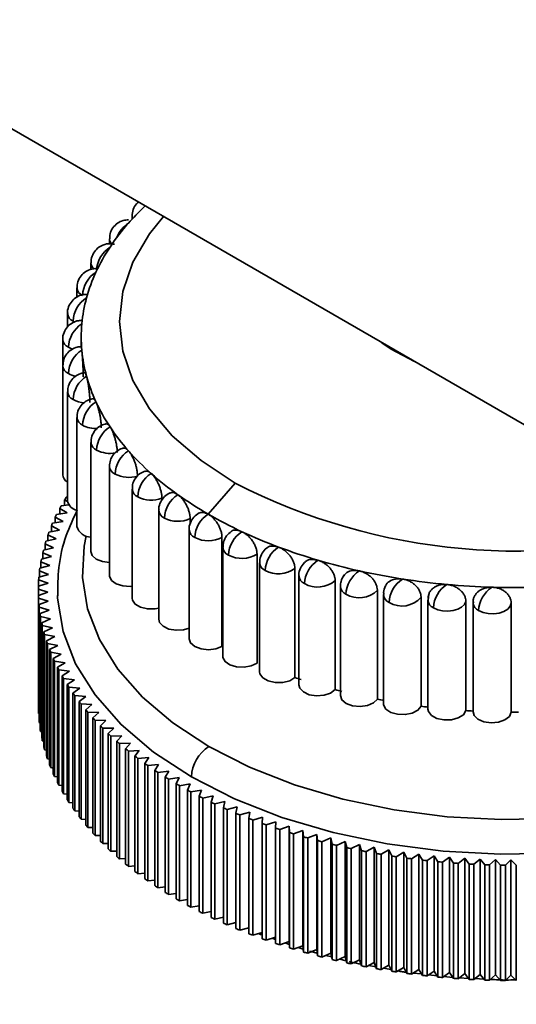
# Model space of a CAD drawing. Header units: millimetres. Extents: x 0 to 864, y 0 to 559.
# Tile 2 of 83: x 94.49 to 97.74, y 41.99 to 48.44. Entities that reach past the tile are written whole.
import ezdxf

# ---------------------------------------------------------------- set-up
doc = ezdxf.new("R2010")
doc.units = ezdxf.units.MM

msp = doc.modelspace()

# ---------------------------------------------------------------- linework, layer by layer
at = {"color": 7, "linetype": 'Continuous', "lineweight": 35}
for p, q in [((76.7972, 57.908), (115.547, 35.5382)), ((95.3013, 47.2111), (95.3094, 47.2212)), ((95.2245, 47.1534), (95.2245, 47.1331)), ((95.0757, 47.0046), (95.0757, 46.9717)), ((94.9546, 46.8476), (94.9546, 46.8029)), ((94.8626, 46.6842), (94.8626, 46.6226)), ((94.8007, 46.5161), (94.8007, 46.4276)), ((94.7696, 46.3452), (94.7696, 46.1734)), ((94.8907, 46.3614), (94.8907, 46.2981)), ((94.7696, 46.1734), (94.7696, 45.4589)), ((94.8007, 46.0025), (94.8007, 45.288)), ((94.8626, 45.8344), (94.8626, 45.12)), ((94.9546, 45.671), (94.9546, 44.9565)), ((95.0757, 45.514), (95.0757, 44.7996)), ((95.2245, 45.3652), (95.2245, 44.6508)), ((95.9004, 45.4047), (95.7237, 45.2006)), ((94.8011, 45.2827), (94.7821, 45.2951)), ((94.7821, 45.2584), (94.7821, 45.2951)), ((94.7926, 45.3122), (94.8007, 45.313)), ((95.4199, 45.3056), (95.4199, 45.2917)), ((94.7993, 45.2082), (94.7499, 45.2384)), ((94.7499, 45.2014), (94.7499, 45.2384)), ((94.7593, 45.2557), (94.8095, 45.2616)), ((95.3995, 45.2262), (95.3995, 44.5117)), ((94.772, 45.1519), (94.7209, 45.1811)), ((94.7209, 45.1438), (94.7209, 45.1811)), ((94.7293, 45.1986), (94.7993, 45.2082)), ((95.6053, 45.1711), (95.6053, 45.134)), ((94.6793, 45.0829), (94.748, 45.0951)), ((94.748, 45.0951), (94.6952, 45.1233)), ((94.6952, 45.0857), (94.6952, 45.1233)), ((94.7026, 45.141), (94.772, 45.1519)), ((95.5986, 45.0985), (95.5986, 44.384)), ((94.6592, 45.0243), (94.7272, 45.0379)), ((94.7272, 45.0379), (94.6728, 45.0651)), ((94.6728, 45.0271), (94.6728, 45.0651)), ((95.814, 45.0486), (95.814, 44.3341)), ((94.6425, 44.9655), (94.7097, 44.9803)), ((94.7097, 44.9803), (94.6538, 45.0065)), ((94.6538, 44.968), (94.6538, 45.0065)), ((95.8198, 44.9835), (95.8198, 44.2691)), ((94.6292, 44.9063), (94.6955, 44.9225)), ((94.6955, 44.9225), (94.6381, 44.9475)), ((94.6381, 44.9085), (94.6381, 44.9475)), ((96.0437, 44.9393), (96.0437, 44.2249)), ((94.6193, 44.8469), (94.6846, 44.8643)), ((94.6846, 44.8643), (94.6259, 44.8883)), ((94.6259, 44.8487), (94.6259, 44.8883)), ((96.0607, 44.8825), (96.0607, 44.1681)), ((96.292, 44.8445), (96.292, 44.1301)), ((94.6128, 44.7874), (94.6771, 44.806)), ((94.6771, 44.806), (94.617, 44.8288)), ((94.617, 44.7886), (94.617, 44.8288)), ((96.3184, 44.7966), (96.3184, 44.0821)), ((94.6721, 44.6892), (94.6095, 44.7096)), ((94.6095, 43.9543), (94.6095, 44.7096)), ((94.6098, 44.7278), (94.6729, 44.7476)), ((94.6729, 44.7476), (94.6115, 44.7693)), ((94.6115, 44.7283), (94.6115, 44.7693)), ((96.5561, 44.7652), (96.5561, 44.0508)), ((96.5904, 44.7267), (96.5904, 44.0122)), ((94.6101, 44.6681), (94.6721, 44.6892)), ((94.6101, 43.9128), (94.6101, 44.6681)), ((94.6746, 44.6307), (94.6109, 44.65)), ((94.6109, 43.8947), (94.6109, 44.65)), ((96.8331, 44.7023), (96.8331, 43.9879)), ((96.8734, 44.6736), (96.8734, 43.9591)), ((97.1199, 44.6565), (97.1199, 43.942)), ((97.1707, 44.6764), (97.1659, 44.6376)), ((94.6138, 44.6085), (94.6746, 44.6307)), ((94.6138, 43.8532), (94.6138, 44.6085)), ((94.6805, 44.5723), (94.6157, 44.5904)), ((94.6157, 43.8351), (94.6157, 44.5904)), ((97.1646, 44.6379), (97.1646, 43.9234)), ((97.4135, 44.6282), (97.4135, 43.9137)), ((97.4606, 44.6199), (97.461, 44.6253)), ((97.4606, 44.6199), (97.4606, 43.9055)), ((97.4619, 44.6374), (97.4628, 44.6198)), ((97.7106, 44.6177), (97.7106, 43.9033)), ((94.621, 44.549), (94.6805, 44.5723)), ((94.621, 43.7937), (94.621, 44.549)), ((94.6897, 44.5141), (94.6239, 44.5309)), ((94.6239, 43.7756), (94.6239, 44.5309)), ((94.6316, 44.4896), (94.6897, 44.5141)), ((94.6316, 43.7343), (94.6316, 44.4896)), ((94.7022, 44.4561), (94.6355, 44.4716)), ((94.6355, 43.7163), (94.6355, 44.4716)), ((94.6455, 44.4305), (94.7022, 44.4561)), ((94.6455, 43.6752), (94.6455, 44.4305)), ((94.718, 44.3984), (94.6505, 44.4126)), ((94.6505, 43.6573), (94.6505, 44.4126)), ((94.6629, 44.3717), (94.718, 44.3984)), ((94.6629, 43.6164), (94.6629, 44.3717)), ((94.7372, 44.341), (94.6688, 44.3539)), ((94.6688, 43.5986), (94.6688, 44.3539)), ((94.6836, 44.3133), (94.7372, 44.341)), ((94.6836, 43.558), (94.6836, 44.3133)), ((94.7596, 44.284), (94.6905, 44.2956)), ((94.6905, 43.5403), (94.6905, 44.2956)), ((94.7076, 44.2552), (94.7596, 44.284)), ((94.7076, 43.4999), (94.7076, 44.2552)), ((94.7853, 44.2274), (94.7156, 44.2377)), ((94.7156, 43.4824), (94.7156, 44.2377)), ((94.735, 44.1977), (94.7853, 44.2274)), ((94.735, 43.4424), (94.735, 44.1977)), ((94.8142, 44.1714), (94.7439, 44.1803)), ((94.7439, 43.425), (94.7439, 44.1803)), ((94.7656, 44.1407), (94.8142, 44.1714)), ((94.7656, 43.3854), (94.7656, 44.1407)), ((94.8462, 44.1159), (94.7755, 44.1235)), ((94.7755, 43.3682), (94.7755, 44.1235)), ((94.7995, 44.0844), (94.8462, 44.1159)), ((94.7995, 43.3291), (94.7995, 44.0844)), ((94.8815, 44.0611), (94.8104, 44.0674)), ((94.8104, 43.3121), (94.8104, 44.0674)), ((94.8365, 44.0287), (94.8815, 44.0611)), ((94.8365, 43.2734), (94.8365, 44.0287)), ((94.9199, 44.007), (94.8484, 44.0119)), ((94.8484, 43.2566), (94.8484, 44.0119)), ((94.8768, 43.9738), (94.9199, 44.007)), ((94.6101, 43.9541), (94.6095, 43.9543)), ((94.8768, 43.2185), (94.8768, 43.9738)), ((94.9613, 43.9537), (94.8896, 43.9572)), ((94.8896, 43.2019), (94.8896, 43.9572)), ((94.9202, 43.9196), (94.9613, 43.9537)), ((94.6138, 43.8938), (94.6109, 43.8947)), ((94.9202, 43.1643), (94.9202, 43.9196)), ((95.0058, 43.9011), (94.9339, 43.9033)), ((94.9339, 43.148), (94.9339, 43.9033)), ((94.9666, 43.8663), (95.0058, 43.9011)), ((94.621, 43.8336), (94.6157, 43.8351)), ((94.9666, 43.111), (94.9666, 43.8663)), ((95.0532, 43.8495), (94.9813, 43.8503)), ((94.9813, 43.095), (94.9813, 43.8503)), ((95.0161, 43.8139), (95.0532, 43.8495)), ((95.0161, 43.0586), (95.0161, 43.8139)), ((94.6316, 43.7736), (94.6239, 43.7756)), ((95.1036, 43.7988), (95.0317, 43.7982)), ((95.0317, 43.0429), (95.0317, 43.7982)), ((95.0685, 43.7625), (95.1036, 43.7988)), ((95.0685, 43.0072), (95.0685, 43.7625)), ((95.1569, 43.7491), (95.0851, 43.7471)), ((95.0851, 42.9918), (95.0851, 43.7471)), ((95.1239, 43.7122), (95.1569, 43.7491)), ((94.6455, 43.714), (94.6355, 43.7163)), ((95.1239, 42.9569), (95.1239, 43.7122)), ((95.213, 43.7004), (95.1413, 43.6971)), ((95.1413, 42.9418), (95.1413, 43.6971)), ((95.1821, 43.6629), (95.213, 43.7004)), ((94.6629, 43.6547), (94.6505, 43.6573)), ((95.1821, 42.9076), (95.1821, 43.6629)), ((95.2718, 43.6528), (95.2004, 43.6481)), ((95.2004, 42.8928), (95.2004, 43.6481)), ((95.2431, 43.6147), (95.2718, 43.6528)), ((95.2431, 42.8594), (95.2431, 43.6147)), ((94.6836, 43.5958), (94.6688, 43.5986)), ((95.3334, 43.6064), (95.2622, 43.6003)), ((95.2622, 42.845), (95.2622, 43.6003)), ((95.3069, 43.5678), (95.3334, 43.6064)), ((95.3069, 42.8125), (95.3069, 43.5678)), ((95.3975, 43.5612), (95.3268, 43.5538)), ((95.3268, 42.7985), (95.3268, 43.5538)), ((95.3733, 43.5221), (95.3975, 43.5612)), ((94.7076, 43.5374), (94.6905, 43.5403)), ((94.735, 43.4795), (94.7156, 43.4824)), ((95.3733, 42.7668), (95.3733, 43.5221)), ((95.4643, 43.5172), (95.3939, 43.5084)), ((95.3939, 42.7531), (95.3939, 43.5084)), ((95.4422, 43.4776), (95.4643, 43.5172)), ((94.7656, 43.4223), (94.7439, 43.425)), ((95.4422, 42.7223), (95.4422, 43.4776)), ((95.5335, 43.4745), (95.4637, 43.4644)), ((95.4637, 42.7091), (95.4637, 43.4644)), ((95.5137, 43.4346), (95.5335, 43.4745)), ((95.5137, 42.6793), (95.5137, 43.4346)), ((95.6051, 43.4331), (95.5359, 43.4217)), ((95.5359, 42.6664), (95.5359, 43.4217)), ((95.5876, 43.3929), (95.6051, 43.4331)), ((94.7995, 43.3657), (94.7755, 43.3682)), ((95.5876, 42.6376), (95.5876, 43.3929)), ((95.679, 43.3932), (95.6105, 43.3805)), ((95.6105, 42.6252), (95.6105, 43.3805)), ((95.6639, 43.3526), (95.679, 43.3932)), ((95.6639, 42.5973), (95.6639, 43.3526)), ((95.7552, 43.3547), (95.6875, 43.3407)), ((95.7424, 43.3138), (95.7552, 43.3547)), ((94.8365, 43.3098), (94.8104, 43.3121)), ((95.6875, 42.5854), (95.6875, 43.3407)), ((95.7424, 42.5585), (95.7424, 43.3138)), ((95.8335, 43.3176), (95.7667, 43.3023)), ((95.7667, 42.547), (95.7667, 43.3023)), ((95.8231, 43.2766), (95.8335, 43.3176)), ((94.8768, 43.2547), (94.8484, 43.2566)), ((95.8231, 42.5213), (95.8231, 43.2766)), ((95.914, 43.2821), (95.848, 43.2655)), ((95.848, 42.5102), (95.848, 43.2655)), ((95.9059, 43.2409), (95.914, 43.2821)), ((95.9059, 42.4856), (95.9059, 43.2409)), ((95.9964, 43.2481), (95.9314, 43.2303)), ((95.9314, 42.475), (95.9314, 43.2303)), ((95.9906, 43.2068), (95.9964, 43.2481)), ((94.9202, 43.2004), (94.8896, 43.2019)), ((95.9906, 42.4515), (95.9906, 43.2068)), ((96.0807, 43.2158), (96.0168, 43.1967)), ((96.0168, 42.4414), (96.0168, 43.1967)), ((96.0773, 43.1743), (96.0807, 43.2158)), ((96.0773, 42.419), (96.0773, 43.1743)), ((96.1668, 43.185), (96.1041, 43.1647)), ((96.1041, 42.4094), (96.1041, 43.1647)), ((96.1658, 43.1435), (96.1668, 43.185)), ((94.9666, 43.147), (94.9339, 43.148)), ((95.0161, 43.0946), (94.9813, 43.095)), ((96.1658, 42.3882), (96.1658, 43.1435)), ((96.2547, 43.1559), (96.1931, 43.1345)), ((96.1931, 42.3792), (96.1931, 43.1345)), ((96.2561, 43.1144), (96.2547, 43.1559)), ((96.2547, 42.4006), (96.2547, 43.1559)), ((96.2561, 42.3591), (96.2561, 43.1144)), ((96.3441, 43.1285), (96.2838, 43.1059)), ((96.2838, 42.3506), (96.2838, 43.1059)), ((96.3479, 43.0871), (96.3441, 43.1285)), ((96.3441, 42.3732), (96.3441, 43.1285)), ((96.4351, 43.1028), (96.3761, 43.0791)), ((96.4413, 43.0615), (96.4351, 43.1028)), ((96.4351, 42.3475), (96.4351, 43.1028)), ((95.0685, 43.0432), (95.0317, 43.0429)), ((96.3479, 42.3318), (96.3479, 43.0871)), ((96.3761, 42.3238), (96.3761, 43.0791)), ((96.4413, 42.3062), (96.4413, 43.0615)), ((96.5275, 43.0789), (96.4699, 43.0541)), ((96.4699, 42.2988), (96.4699, 43.0541)), ((96.536, 43.0377), (96.5275, 43.0789)), ((96.5275, 42.3236), (96.5275, 43.0789)), ((96.536, 42.2824), (96.536, 43.0377)), ((96.6212, 43.0568), (96.5651, 43.0308)), ((96.5651, 42.2755), (96.5651, 43.0308)), ((96.6321, 43.0157), (96.6212, 43.0568)), ((96.6212, 42.3015), (96.6212, 43.0568)), ((96.7162, 43.0364), (96.6616, 43.0094)), ((96.7294, 42.9956), (96.7162, 43.0364)), ((96.7162, 42.2811), (96.7162, 43.0364)), ((95.1239, 42.9929), (95.0851, 42.9918)), ((96.6321, 42.2604), (96.6321, 43.0157)), ((96.6616, 42.2541), (96.6616, 43.0094)), ((96.7294, 42.2403), (96.7294, 42.9956)), ((96.8122, 43.0179), (96.7592, 42.9899)), ((96.7592, 42.2346), (96.7592, 42.9899)), ((96.8278, 42.9774), (96.8122, 43.0179)), ((96.8122, 42.2626), (96.8122, 43.0179)), ((96.8278, 42.2221), (96.8278, 42.9774)), ((96.9093, 43.0012), (96.8579, 42.9722)), ((96.8579, 42.2169), (96.8579, 42.9722)), ((96.9271, 42.961), (96.9093, 43.0012)), ((96.9093, 42.2459), (96.9093, 43.0012)), ((97.0073, 42.9864), (96.9575, 42.9564)), ((97.0274, 42.9465), (97.0073, 42.9864)), ((97.0073, 42.2311), (97.0073, 42.9864)), ((97.106, 42.9735), (97.058, 42.9425)), ((97.1284, 42.934), (97.106, 42.9735)), ((97.106, 42.2182), (97.106, 42.9735)), ((95.1821, 42.9437), (95.1413, 42.9418)), ((96.9271, 42.2057), (96.9271, 42.961)), ((96.9575, 42.2011), (96.9575, 42.9564)), ((97.0274, 42.1912), (97.0274, 42.9465)), ((97.058, 42.1872), (97.058, 42.9425)), ((97.1284, 42.1787), (97.1284, 42.934)), ((97.2055, 42.9624), (97.1593, 42.9306)), ((97.1593, 42.1753), (97.1593, 42.9306)), ((97.2301, 42.9234), (97.2055, 42.9624)), ((97.2055, 42.2071), (97.2055, 42.9624)), ((97.2301, 42.1681), (97.2301, 42.9234)), ((97.3055, 42.9533), (97.2611, 42.9206)), ((97.2611, 42.1653), (97.2611, 42.9206)), ((97.3324, 42.9147), (97.3055, 42.9533)), ((97.3055, 42.198), (97.3055, 42.9533)), ((97.3324, 42.1594), (97.3324, 42.9147)), ((97.406, 42.946), (97.3635, 42.9125)), ((97.3635, 42.1572), (97.3635, 42.9125)), ((97.4351, 42.908), (97.406, 42.946)), ((97.406, 42.1907), (97.406, 42.946)), ((97.4351, 42.1527), (97.4351, 42.908)), ((97.5068, 42.9407), (97.4663, 42.9064)), ((97.4663, 42.1511), (97.4663, 42.9064)), ((97.5381, 42.9033), (97.5068, 42.9407)), ((97.5068, 42.1854), (97.5068, 42.9407)), ((97.5381, 42.148), (97.5381, 42.9033)), ((97.6079, 42.9373), (97.5694, 42.9023)), ((97.5694, 42.147), (97.5694, 42.9023)), ((97.6413, 42.9006), (97.6079, 42.9373)), ((97.6079, 42.182), (97.6079, 42.9373)), ((97.6413, 42.1453), (97.6413, 42.9006)), ((97.7092, 42.9359), (97.6727, 42.9001)), ((97.6727, 42.1448), (97.6727, 42.9001)), ((97.7446, 42.8998), (97.7092, 42.9359)), ((97.7092, 42.1806), (97.7092, 42.9359)), ((97.7446, 42.1445), (97.7446, 42.8998)), ((95.2431, 42.8956), (95.2004, 42.8928)), ((95.3069, 42.8488), (95.2622, 42.845)), ((95.3733, 42.8033), (95.3268, 42.7985)), ((95.4422, 42.7591), (95.3939, 42.7531)), ((95.5137, 42.7163), (95.4637, 42.7091)), ((95.5876, 42.675), (95.5359, 42.6664)), ((95.6639, 42.6351), (95.6105, 42.6252)), ((95.7424, 42.5967), (95.6875, 42.5854)), ((95.8231, 42.5599), (95.7667, 42.547)), ((95.9059, 42.5248), (95.848, 42.5102)), ((95.9906, 42.4913), (95.9314, 42.475)), ((96.0773, 42.4595), (96.0168, 42.4414)), ((96.1658, 42.4294), (96.1041, 42.4094)), ((96.1419, 42.4217), (96.1658, 42.4133)), ((96.2547, 42.4006), (96.1931, 42.3792)), ((96.2281, 42.3914), (96.2553, 42.3818)), ((96.2561, 42.3591), (96.2547, 42.4006)), ((96.3441, 42.3732), (96.2838, 42.3506)), ((96.3129, 42.3615), (96.3463, 42.3498)), ((96.3479, 42.3318), (96.3441, 42.3732)), ((96.4351, 42.3475), (96.3761, 42.3238)), ((96.3888, 42.3378), (96.4385, 42.3246)), ((96.4413, 42.3062), (96.4351, 42.3475)), ((96.5275, 42.3236), (96.4699, 42.2988)), ((96.536, 42.2824), (96.5275, 42.3236)), ((96.4951, 42.3096), (96.5324, 42.2997)), ((96.6212, 42.3015), (96.5651, 42.2755)), ((96.5865, 42.2854), (96.6284, 42.2743)), ((96.6321, 42.2604), (96.6212, 42.3015)), ((96.7162, 42.2811), (96.6616, 42.2541)), ((96.7294, 42.2403), (96.7162, 42.2811)), ((96.8122, 42.2626), (96.7592, 42.2346)), ((96.8278, 42.2221), (96.8122, 42.2626)), ((96.7762, 42.2436), (96.8229, 42.2348)), ((96.9093, 42.2459), (96.8579, 42.2169)), ((96.8731, 42.2255), (96.9224, 42.2163)), ((96.9271, 42.2057), (96.9093, 42.2459)), ((97.0073, 42.2311), (96.9575, 42.2011)), ((97.0274, 42.1912), (97.0073, 42.2311)), ((97.106, 42.2182), (97.058, 42.1872)), ((97.0687, 42.1941), (97.1232, 42.1879)), ((97.1284, 42.1787), (97.106, 42.2182)), ((97.2055, 42.2071), (97.1593, 42.1753)), ((97.2301, 42.1681), (97.2055, 42.2071)), ((97.3055, 42.198), (97.2611, 42.1653)), ((97.3324, 42.1594), (97.3055, 42.198)), ((97.406, 42.1907), (97.3635, 42.1572)), ((97.4351, 42.1527), (97.406, 42.1907)), ((97.1699, 42.1826), (97.2249, 42.1763)), ((97.2692, 42.1712), (97.3289, 42.1644)), ((97.3717, 42.162), (97.43, 42.1594)), ((97.5068, 42.1854), (97.4663, 42.1511)), ((97.4738, 42.1574), (97.5324, 42.1548)), ((97.5381, 42.148), (97.5068, 42.1854)), ((97.6079, 42.182), (97.5694, 42.147)), ((97.6413, 42.1453), (97.6079, 42.182)), ((97.7092, 42.1806), (97.6727, 42.1448)), ((97.7446, 42.1445), (97.7092, 42.1806))]:
    msp.add_line(p, q, dxfattribs=at)
at = {"color": 7, "linetype": 'Continuous', "lineweight": 35, "flags": 128}
for points in [[(95.4305, 47.1512), (95.3382, 47.0365), (95.2291, 46.851), (95.1629, 46.6589), (95.1407, 46.4635), (95.1629, 46.268), (95.2291, 46.0759), (95.3382, 45.8905), (95.4882, 45.7148), (95.6767, 45.5519), (95.9004, 45.4047)], [(95.2279, 47.1368), (95.2247, 47.15), (95.2245, 47.1534)], [(94.8485, 46.4594), (94.8448, 46.4611), (94.8374, 46.4651)], [(96.8633, 46.3241), (96.9241, 46.2816), (97.0759, 46.2014)], [(94.9231, 45.0582), (94.9096, 44.9906), (94.8984, 44.785), (94.9319, 44.5802), (95.0097, 44.3795), (95.1304, 44.1859), (95.2921, 44.0026), (95.4924, 43.8325), (95.7281, 43.6782)], [(94.9546, 44.9565), (94.9629, 44.9307), (94.9894, 44.9066), (95.03, 44.8903), (95.0757, 44.8844)], [(95.0757, 44.7996), (95.076, 44.7943), (95.0893, 44.7668), (95.12, 44.7444), (95.1634, 44.7307), (95.2126, 44.7277), (95.2245, 44.7287)], [(95.6132, 43.4792), (95.364, 43.6423), (95.1523, 43.8222), (94.9812, 44.016), (94.8536, 44.2206), (94.7714, 44.4328), (94.736, 44.6494), (94.7351, 44.6681)], [(95.2245, 44.6508), (95.2265, 44.638), (95.2447, 44.6114), (95.2793, 44.591), (95.3249, 44.58), (95.3743, 44.58), (95.3995, 44.5846)], [(97.4135, 44.6282), (97.4042, 44.6089), (97.386, 44.5919), (97.3605, 44.5784), (97.3296, 44.5695), (97.2956, 44.5658), (97.2611, 44.5676), (97.2288, 44.5748), (97.2012, 44.5869)], [(97.7106, 44.6177), (97.7043, 44.5971), (97.688, 44.5785), (97.6631, 44.5633), (97.6317, 44.5528), (97.5965, 44.548), (97.5603, 44.5493), (97.5263, 44.5564), (97.4972, 44.5689)], [(95.3995, 44.5117), (95.4044, 44.4916), (95.4273, 44.4663), (95.4654, 44.4481), (95.5128, 44.4399), (95.562, 44.4429), (95.5986, 44.4536)], [(95.5986, 44.384), (95.6079, 44.3568), (95.6353, 44.333), (95.6765, 44.3172), (95.725, 44.3119), (95.7734, 44.3178), (95.814, 44.3341)], [(95.7281, 43.6782), (95.9954, 43.5421), (96.2901, 43.4265), (96.6076, 43.3331), (96.9428, 43.2634), (97.2906, 43.2186), (97.6454, 43.1992), (98.0015, 43.2057), (98.3535, 43.2379), (98.6957, 43.2952), (99.0227, 43.3769), (99.3294, 43.4817), (99.611, 43.6077), (99.8629, 43.7532), (100.0813, 43.9157), (100.2627, 44.0928), (100.4035, 44.2804)], [(95.8198, 44.2691), (95.8204, 44.2623), (95.8347, 44.235), (95.8662, 44.213), (95.91, 44.1997), (95.9593, 44.1974), (96.0063, 44.2062), (96.0437, 44.2249)], [(100.59, 44.1727), (100.5571, 44.1171), (100.4075, 43.9175), (100.2157, 43.7303), (99.9848, 43.5585), (99.7184, 43.4047), (99.4207, 43.2714), (99.0965, 43.1607), (98.7507, 43.0743), (98.3889, 43.0136), (98.0168, 42.9796), (97.6403, 42.9728), (97.2652, 42.9932), (96.8975, 43.0407), (96.543, 43.1143), (96.2074, 43.2131), (95.8958, 43.3353), (95.6132, 43.4792)], [(96.0607, 44.1681), (96.0631, 44.1538), (96.0823, 44.1275), (96.1176, 44.1075), (96.1636, 44.097), (96.213, 44.0976), (96.2582, 44.1092), (96.292, 44.1301)], [(96.3184, 44.0821), (96.3241, 44.0606), (96.348, 44.0356), (96.3867, 44.0178), (96.4343, 44.0102), (96.4834, 44.0137), (96.5262, 44.028), (96.5561, 44.0508)], [(96.5904, 44.0122), (96.5904, 44.0115), (96.6006, 43.9836), (96.6288, 43.9602), (96.6706, 43.9449), (96.7193, 43.9401), (96.7675, 43.9466), (96.8075, 43.9634), (96.8331, 43.9879)], [(96.8734, 43.9591), (96.8743, 43.9509), (96.8895, 43.9237), (96.9218, 43.9021), (96.9661, 43.8894), (97.0155, 43.8876), (97.0622, 43.897), (97.0989, 43.9161), (97.1199, 43.942)], [(97.1646, 43.9234), (97.1676, 43.9077), (97.1877, 43.8816), (97.2237, 43.8621), (97.2701, 43.8521), (97.3195, 43.8533), (97.3642, 43.8655), (97.3973, 43.8867), (97.4135, 43.9137)], [(97.4606, 43.9055), (97.4671, 43.8825), (97.4918, 43.8577), (97.5312, 43.8405), (97.5791, 43.8334), (97.628, 43.8376), (97.6703, 43.8523), (97.6994, 43.8755), (97.7106, 43.9033)]]:
    msp.add_lwpolyline(points, dxfattribs=at)
at = {"color": 7, "linetype": 'Continuous', "lineweight": 35}
for centre, radius, start, end in [((96.4717, 45.9826), 1.6968, 133.61515, 138.51264), ((96.2902, 46.1412), 1.4557, 138.456, 146.26427), ((95.3042, 46.9452), 0.1918, 122.66615, 158.9146), ((95.1265, 47.0065), 0.0509, 182.40314, 224.776), ((96.1048, 46.2651), 1.2328, 146.26642, 154.99041), ((95.185, 46.7863), 0.1944, 122.81226, 173.64595), ((95.0084, 46.8503), 0.0538, 183.13813, 232.68968), ((95.0912, 46.6244), 0.1921, 122.60548, 177.39452), ((95.9615, 46.3323), 1.0745, 155.00623, 164.56796), ((94.9227, 46.6887), 0.0602, 184.47463, 247.10659), ((95.0293, 46.4564), 0.1921, 122.60421, 177.39462), ((95.8709, 46.3578), 0.9804, 164.59971, 174.76436), ((94.8612, 46.5209), 0.0607, 184.63036, 246.84824), ((94.9982, 46.2855), 0.1921, 122.60421, 177.39462), ((95.84, 46.3614), 0.9492, 174.80736, 185.19355), ((94.8305, 46.3503), 0.0611, 184.76001, 246.58845), ((94.8782, 46.4215), 0.1462, 240.52969, 252.93085), ((94.9982, 46.1136), 0.1921, 122.60365, 177.39466), ((95.8709, 46.3649), 0.9804, 185.23655, 195.40134), ((94.831, 46.1788), 0.0617, 185.19075, 246.29615), ((94.8835, 46.2615), 0.1592, 240.97856, 259.85584), ((95.0293, 45.9427), 0.1921, 122.60224, 177.39477), ((95.9615, 46.3905), 1.0745, 195.43307, 204.99482), ((94.8627, 46.0083), 0.0622, 185.62853, 246.00134), ((94.92, 46.1046), 0.174, 241.65379, 266.95199), ((95.0912, 45.7747), 0.1921, 122.60189, 177.3948), ((96.1048, 46.4577), 1.2328, 205.01065, 213.73476), ((94.9251, 45.8406), 0.0627, 185.87457, 245.72233), ((94.985, 45.945), 0.183, 242.04207, 274.08972), ((95.1831, 45.6112), 0.1921, 122.60164, 177.39482), ((96.2902, 46.5816), 1.4558, 213.73691, 221.54525), ((95.0147, 45.6755), 0.0602, 184.33927, 247.10248), ((95.0798, 45.7925), 0.1939, 242.81784, 280.60721), ((95.3042, 45.4543), 0.1921, 122.60145, 177.39484), ((96.5042, 46.7709), 1.7415, 221.53886, 228.46754), ((95.1363, 45.5189), 0.0608, 184.66543, 246.76248), ((94.8269, 45.4623), 0.0573, 183.39533, 242.89403), ((95.2015, 45.6375), 0.1959, 242.93123, 287.35081), ((95.453, 45.3055), 0.1921, 122.60133, 177.39485), ((96.7316, 47.0271), 2.0841, 228.45724, 234.60377), ((95.2858, 45.3706), 0.0615, 185.24692, 246.39038), ((97.7483, 49.0066), 4.0482, 242.84148, 286.91119), ((95.9867, 44.5711), 1.4054, 148.17776, 148.99466), ((94.8785, 45.3032), 0.0792, 191.03259, 259.14615), ((95.3502, 45.4884), 0.1957, 242.92012, 290.85962), ((95.628, 45.1664), 0.1921, 122.60126, 177.39485), ((96.9573, 47.3439), 2.473, 234.59254, 240.07614), ((95.9278, 44.6052), 1.3374, 150.89705, 151.74144), ((95.4613, 45.2319), 0.0621, 185.45606, 246.04742), ((95.8737, 44.6332), 1.2764, 153.70597, 154.57704), ((95.5249, 45.3479), 0.1942, 242.79775, 294.45683), ((95.8272, 45.0387), 0.1921, 122.60548, 177.39452), ((97.1673, 47.7076), 2.893, 240.06547, 245.00438), ((95.8247, 44.6554), 1.2226, 156.60132, 157.49778), ((94.9533, 45.1441), 0.0938, 194.93737, 270.82614), ((95.6611, 45.1047), 0.0627, 185.64418, 245.69944), ((95.7812, 44.6726), 1.1758, 159.57832, 160.4984), ((95.7236, 45.2174), 0.1915, 242.54567, 298.17372), ((96.0484, 44.9238), 0.1921, 122.60126, 177.39485), ((97.3502, 48.0986), 3.3246, 244.99487, 249.49636), ((95.712, 44.6939), 1.1034, 165.74979, 166.7097), ((95.7435, 44.6852), 1.1361, 162.63053, 163.57192), ((95.8802, 44.9882), 0.0605, 184.39654, 246.9236), ((96.2892, 44.8228), 0.1921, 122.60133, 177.39485), ((97.4981, 48.4926), 3.7454, 249.48807, 253.64564), ((95.6868, 44.6993), 1.0776, 168.92635, 169.90149), ((95.9442, 45.0984), 0.1877, 242.14324, 302.04357), ((95.6682, 44.7023), 1.0588, 172.14891, 173.13559), ((96.1217, 44.8877), 0.0613, 184.83879, 246.48135), ((96.1843, 44.9922), 0.1828, 241.56737, 306.10221), ((96.547, 44.7368), 0.1921, 122.60145, 177.39484), ((97.6074, 48.8632), 4.1318, 253.63845, 257.53252), ((95.6563, 44.7035), 1.0468, 175.4049, 176.39909), ((96.3803, 44.8023), 0.0621, 185.29739, 246.02275), ((96.8189, 44.667), 0.1921, 122.60164, 177.39482), ((97.6789, 49.1843), 4.4608, 257.5262, 261.22631), ((97.102, 44.6139), 0.1921, 122.60189, 177.3948), ((97.7177, 49.4326), 4.7121, 261.22064, 264.78797), ((95.6512, 44.7038), 1.0417, 178.68078, 179.67823), ((96.4414, 44.9), 0.177, 240.79228, 310.38831), ((96.6521, 44.7324), 0.062, 185.24207, 246.07807), ((97.3931, 44.5781), 0.1921, 122.60224, 177.39477), ((97.7324, 49.5895), 4.8697, 264.78271, 268.27265), ((97.6891, 44.5602), 0.1921, 122.60374, 177.39466), ((97.7345, 49.6432), 4.9234, 268.26761, 271.73207), ((95.6529, 44.7038), 1.0434, 181.96241, 182.95878), ((96.7127, 44.8229), 0.1704, 239.7895, 314.94352), ((96.9361, 44.6799), 0.063, 185.73933, 245.58081), ((96.9953, 44.7618), 0.1632, 238.52832, 319.8122), ((95.6614, 44.7045), 1.0519, 185.23549, 186.22645), ((97.2251, 44.6426), 0.0607, 184.47417, 246.84598), ((97.5223, 44.6255), 0.0619, 185.1793, 246.14084), ((95.6767, 44.7065), 1.0673, 188.48596, 189.46736), ((95.6986, 44.7106), 1.0896, 191.70045, 192.66842), ((95.727, 44.7176), 1.1189, 194.86662, 195.81765), ((95.7616, 44.7281), 1.1551, 197.97346, 198.90451), ((95.8022, 44.7429), 1.1983, 201.0115, 201.92002), ((95.8485, 44.7626), 1.2486, 203.97294, 204.85689), ((95.9001, 44.7876), 1.306, 206.85167, 207.70953), ((95.9567, 44.8186), 1.3705, 209.64322, 210.47394), ((97.4975, 47.6781), 3.7472, 251.23391, 251.89992), ((96.0178, 44.8559), 1.4421, 212.34468, 213.14766), ((96.083, 44.9), 1.5209, 214.95453, 215.72957), ((97.6069, 48.0489), 4.1339, 255.27366, 255.89746), ((96.1518, 44.9512), 1.6066, 217.4725, 218.21972), ((97.6785, 48.3702), 4.4631, 259.07998, 259.67272), ((97.7175, 48.6185), 4.7146, 262.71868, 263.29015), ((95.6529, 43.9485), 1.0434, 181.96241, 182.95878), ((96.2237, 45.0095), 1.6992, 219.89935, 220.61916), ((97.7323, 48.7755), 4.8723, 266.24828, 266.80735), ((97.7345, 48.8292), 4.926, 269.7225, 270.2775), ((95.6614, 43.9492), 1.0519, 185.23549, 186.22645), ((96.2982, 45.0753), 1.7985, 222.23672, 222.92977), ((96.3747, 45.1485), 1.9044, 224.48694, 225.15405), ((95.6767, 43.9512), 1.0673, 188.48596, 189.46736), ((96.4528, 45.2291), 2.0167, 226.65288, 227.29501), ((95.6986, 43.9553), 1.0896, 191.70045, 192.66842), ((95.727, 43.9623), 1.1189, 194.86662, 195.81765), ((96.5318, 45.3169), 2.1349, 228.73783, 229.35603), ((95.8626, 43.4678), 0.2497, 122.60548, 177.39452), ((95.7616, 43.9728), 1.1551, 197.97346, 198.90451), ((96.6114, 45.4119), 2.2587, 230.74532, 231.34071), ((96.6908, 45.5136), 2.3878, 232.67908, 233.25282), ((95.8022, 43.9876), 1.1983, 201.0115, 201.92002), ((96.7696, 45.6218), 2.5216, 234.54293, 235.09618), ((95.8485, 44.0073), 1.2486, 203.97294, 204.85689), ((96.8474, 45.7359), 2.6597, 236.34072, 236.87465), ((95.9001, 44.0323), 1.306, 206.85167, 207.70953), ((96.9236, 45.8554), 2.8015, 238.07627, 238.59203), ((96.9978, 45.9798), 2.9463, 239.75333, 240.25205), ((95.9567, 44.0633), 1.3705, 209.64322, 210.47394), ((97.0697, 46.1084), 3.0936, 241.37557, 241.85833), ((97.1387, 46.2404), 3.2426, 242.94653, 243.41439), ((96.0178, 44.1006), 1.4421, 212.34468, 213.14766), ((97.2045, 46.3751), 3.3926, 244.46962, 244.92359), ((96.083, 44.1447), 1.5209, 214.95453, 215.72957), ((97.267, 46.5117), 3.5427, 245.94814, 246.38919), ((97.3257, 46.6493), 3.6924, 247.38522, 247.81427), ((96.1518, 44.1959), 1.6066, 217.4725, 218.21972), ((96.2237, 44.2542), 1.6992, 219.89935, 220.61916), ((97.3805, 46.787), 3.8406, 248.78385, 249.20179), ((97.4312, 46.924), 3.9866, 250.1469, 250.55457), ((96.2982, 44.32), 1.7985, 222.23672, 222.92977), ((97.4778, 47.0592), 4.1296, 251.47709, 251.87529), ((97.52, 47.1918), 4.2688, 252.77702, 253.16652), ((96.3747, 44.3932), 1.9044, 224.48694, 225.15405), ((97.558, 47.3208), 4.4033, 254.04917, 254.4307), ((97.5917, 47.4453), 4.5323, 255.2959, 255.67016), ((97.6212, 47.5645), 4.655, 256.51946, 256.88711), ((96.4528, 44.4738), 2.0167, 226.65288, 227.29501), ((97.6466, 47.6774), 4.7708, 257.72202, 258.08369), ((97.6682, 47.7833), 4.8788, 258.90564, 259.26195), ((97.6861, 47.8813), 4.9785, 260.0723, 260.42385), ((96.5318, 44.5616), 2.1349, 228.73783, 229.35603), ((96.6114, 44.6566), 2.2587, 230.74532, 231.34071), ((97.7006, 47.9707), 5.0691, 261.22393, 261.57127), ((97.7119, 48.0509), 5.1501, 262.36237, 262.70606), ((97.7204, 48.1213), 5.221, 263.48941, 263.82998), ((97.7265, 48.1813), 5.2813, 264.60679, 264.94477), ((97.7305, 48.2305), 5.3306, 265.71621, 266.0521), ((97.7329, 48.2684), 5.3686, 266.81934, 267.15364), ((97.7341, 48.2949), 5.3951, 267.91781, 268.25101), ((97.7345, 48.3096), 5.4099, 269.01323, 269.34583), ((96.6908, 44.7583), 2.3878, 232.67908, 233.25282), ((96.7696, 44.8665), 2.5216, 234.54293, 235.09618), ((96.8474, 44.9806), 2.6597, 236.34072, 236.87465), ((96.9236, 45.1001), 2.8015, 238.07627, 238.59203), ((96.9978, 45.2245), 2.9463, 239.75333, 240.25205), ((97.0697, 45.3531), 3.0936, 241.37557, 241.85833), ((97.1387, 45.4851), 3.2426, 242.94653, 243.41439), ((97.2045, 45.6198), 3.3926, 244.46962, 244.92359), ((97.267, 45.7564), 3.5427, 245.94814, 246.38919), ((97.3257, 45.894), 3.6924, 247.38522, 247.81427), ((97.3805, 46.0317), 3.8406, 248.78385, 249.20179), ((97.4312, 46.1687), 3.9866, 250.1469, 250.55457), ((97.4778, 46.3039), 4.1296, 251.47709, 251.87529), ((97.52, 46.4365), 4.2688, 252.77702, 253.16652), ((97.558, 46.5655), 4.4033, 254.04917, 254.4307), ((97.5917, 46.69), 4.5323, 255.2959, 255.67016), ((97.6212, 46.8092), 4.655, 256.51946, 256.88711), ((97.6466, 46.9221), 4.7708, 257.72202, 258.08369), ((97.6682, 47.028), 4.8788, 258.90564, 259.26195), ((97.6861, 47.126), 4.9785, 260.0723, 260.42385), ((97.7006, 47.2154), 5.0691, 261.22393, 261.57127), ((97.7119, 47.2956), 5.1501, 262.36237, 262.70606), ((97.7204, 47.366), 5.221, 263.48941, 263.82998), ((97.7265, 47.426), 5.2813, 264.60679, 264.94477), ((97.7305, 47.4752), 5.3306, 265.71621, 266.0521), ((97.7329, 47.5131), 5.3686, 266.81934, 267.15364), ((97.7341, 47.5396), 5.3951, 267.91781, 268.25101), ((97.7345, 47.5543), 5.4099, 269.01323, 269.34583)]:
    msp.add_arc(centre, radius, start, end, dxfattribs=at)
for points, knots in [([(95.2673, 47.2454), (95.2627, 47.2418), (95.2467, 47.2292), (95.2293, 47.1969), (95.2263, 47.168), (95.2247, 47.1535)], [0, 0, 0, 0, 0.167181, 0.58385, 1, 1, 1, 1]), ([(95.2016, 47.1285), (95.1891, 47.1279), (95.163, 47.1269), (95.1265, 47.1079), (95.0965, 47.0777), (95.0779, 47.0411), (95.0775, 47.0153), (95.0773, 47.0043)], [0, 0, 0, 0, 0.1883977, 0.3960819, 0.6088748, 0.8331614, 1, 1, 1, 1]), ([(95.1097, 46.969), (95.1001, 46.9707), (95.0745, 46.9752), (95.0346, 46.967), (94.9964, 46.9441), (94.9693, 46.9109), (94.9548, 46.8763), (94.9562, 46.8544), (94.9566, 46.8474)], [0, 0, 0, 0, 0.1290535, 0.343727, 0.5225342, 0.7105846, 0.907333, 1, 1, 1, 1]), ([(94.9931, 46.8083), (94.9891, 46.8087), (94.9707, 46.8103), (94.9387, 46.8015), (94.9023, 46.779), (94.876, 46.7449), (94.8624, 46.7109), (94.8641, 46.6901), (94.8646, 46.6841)], [0, 0, 0, 0, 0.05954, 0.276004, 0.477542, 0.689518, 0.910846, 1, 1, 1, 1]), ([(94.9251, 46.6404), (94.9206, 46.6405), (94.9018, 46.641), (94.8701, 46.6304), (94.835, 46.6058), (94.8109, 46.57), (94.7992, 46.5377), (94.8018, 46.5195), (94.8023, 46.5162)], [0, 0, 0, 0, 0.0693212, 0.2889858, 0.4978614, 0.7187483, 0.9480576, 1, 1, 1, 1]), ([(94.9011, 46.4701), (94.8915, 46.4699), (94.8679, 46.4696), (94.8323, 46.4561), (94.7985, 46.4292), (94.7769, 46.3919), (94.7671, 46.3613), (94.7699, 46.3459), (94.77, 46.3452)], [0, 0, 0, 0, 0.141173, 0.349542, 0.552692, 0.767821, 0.989769, 1, 1, 1, 1]), ([(94.8935, 46.2984), (94.8837, 46.2977), (94.8602, 46.2958), (94.8252, 46.28), (94.7938, 46.2511), (94.773, 46.2138), (94.7714, 46.1862), (94.7706, 46.1732)], [0, 0, 0, 0, 0.149969, 0.363226, 0.576442, 0.80182, 1, 1, 1, 1]), ([(94.8919, 46.296), (94.8921, 46.2963), (94.8926, 46.2973), (94.8938, 46.284), (94.8946, 46.2755)], [0, 0, 0, 0, 0.360474, 1, 1, 1, 1]), ([(94.8946, 46.2755), (94.8949, 46.273), (94.8953, 46.2681), (94.896, 46.2595), (94.8968, 46.2501), (94.8978, 46.2366), (94.8991, 46.2183), (94.9007, 46.1947), (94.902, 46.1704), (94.9031, 46.146), (94.9038, 46.1224), (94.9039, 46.1084), (94.9039, 46.1014)], [0, 0, 0, 0, 0.062856, 0.125375, 0.188184, 0.251903, 0.376787, 0.500495, 0.624031, 0.748811, 0.874799, 1, 1, 1, 1]), ([(94.9169, 46.1272), (94.9069, 46.1258), (94.8833, 46.1224), (94.849, 46.1041), (94.8198, 46.0729), (94.8023, 46.0369), (94.8025, 46.0121), (94.8026, 46.0022)], [0, 0, 0, 0, 0.161896, 0.381484, 0.605962, 0.842189, 1, 1, 1, 1]), ([(94.9155, 46.1247), (94.9165, 46.1251), (94.9192, 46.1262), (94.9232, 46.113), (94.9257, 46.1046)], [0, 0, 0, 0, 0.365356, 1, 1, 1, 1]), ([(94.9257, 46.1046), (94.9264, 46.1021), (94.9277, 46.0973), (94.9297, 46.0888), (94.9317, 46.0795), (94.9343, 46.0661), (94.9375, 46.0479), (94.941, 46.0245), (94.944, 46.0002), (94.9462, 45.976), (94.9477, 45.9524), (94.9479, 45.9385), (94.948, 45.9315)], [0, 0, 0, 0, 0.062854, 0.125371, 0.18818, 0.2519, 0.376786, 0.500495, 0.624032, 0.748812, 0.874799, 1, 1, 1, 1]), ([(94.9711, 45.9584), (94.9607, 45.9561), (94.9368, 45.9511), (94.9034, 45.9299), (94.8766, 45.8964), (94.8626, 45.8621), (94.8642, 45.8407), (94.8646, 45.8343)], [0, 0, 0, 0, 0.1779858, 0.4063357, 0.6437738, 0.8919787, 1, 1, 1, 1]), ([(94.9698, 45.9558), (94.9717, 45.9563), (94.9766, 45.9578), (94.9834, 45.9447), (94.9876, 45.9365)], [0, 0, 0, 0, 0.375534, 1, 1, 1, 1]), ([(94.9876, 45.9365), (94.9887, 45.9341), (94.9908, 45.9294), (94.9941, 45.921), (94.9973, 45.9119), (95.0015, 45.8987), (95.0066, 45.8808), (95.012, 45.8576), (95.0165, 45.8336), (95.0199, 45.8095), (95.0222, 45.786), (95.0225, 45.7721), (95.0226, 45.7651)], [0, 0, 0, 0, 0.062854, 0.125372, 0.188181, 0.251901, 0.376786, 0.500495, 0.624032, 0.748812, 0.874799, 1, 1, 1, 1]), ([(95.0552, 45.7936), (95.0442, 45.7905), (95.02, 45.7836), (94.9875, 45.7591), (94.964, 45.7231), (94.9528, 45.6911), (94.9555, 45.6737), (94.9559, 45.671)], [0, 0, 0, 0, 0.199329, 0.439407, 0.6916553, 0.9531222, 1, 1, 1, 1]), ([(95.054, 45.7911), (95.0568, 45.7918), (95.064, 45.7937), (95.0737, 45.7809), (95.0796, 45.7731)], [0, 0, 0, 0, 0.390806, 1, 1, 1, 1]), ([(95.0796, 45.7731), (95.0811, 45.7708), (95.084, 45.7662), (95.0885, 45.7581), (95.0929, 45.7491), (95.0987, 45.7363), (95.1055, 45.7187), (95.1128, 45.6959), (95.1189, 45.6722), (95.1234, 45.6484), (95.1264, 45.6251), (95.1268, 45.6112), (95.127, 45.6042)], [0, 0, 0, 0, 0.062855, 0.1253732, 0.1881825, 0.2519019, 0.3767866, 0.5004949, 0.6240314, 0.7488117, 0.8747987, 1, 1, 1, 1]), ([(95.1681, 45.6347), (95.1564, 45.6305), (95.1316, 45.6214), (95.1011, 45.5931), (95.0794, 45.5558), (95.0774, 45.5275), (95.0764, 45.5139)], [0, 0, 0, 0, 0.227256, 0.482314, 0.751198, 1, 1, 1, 1]), ([(95.167, 45.6323), (95.1709, 45.6334), (95.1804, 45.6359), (95.1932, 45.6234), (95.2007, 45.6161)], [0, 0, 0, 0, 0.410836, 1, 1, 1, 1]), ([(95.2007, 45.6161), (95.2026, 45.6139), (95.2063, 45.6095), (95.2119, 45.6017), (95.2175, 45.5931), (95.2247, 45.5806), (95.2333, 45.5635), (95.2423, 45.5412), (95.2499, 45.5179), (95.2555, 45.4944), (95.2592, 45.4713), (95.2597, 45.4574), (95.2599, 45.4505)], [0, 0, 0, 0, 0.062856, 0.125375, 0.188185, 0.251904, 0.376787, 0.500495, 0.624031, 0.748812, 0.874799, 1, 1, 1, 1]), ([(95.3084, 45.4833), (95.2959, 45.4776), (95.2706, 45.466), (95.2423, 45.4334), (95.2257, 45.3979), (95.2262, 45.374), (95.2265, 45.3649)], [0, 0, 0, 0, 0.263647, 0.537284, 0.82474, 1, 1, 1, 1]), ([(95.3073, 45.4811), (95.3125, 45.4826), (95.3246, 45.4861), (95.3405, 45.4741), (95.3495, 45.4673)], [0, 0, 0, 0, 0.4351179, 1, 1, 1, 1]), ([(95.3495, 45.4673), (95.3518, 45.4652), (95.3562, 45.461), (95.3629, 45.4536), (95.3696, 45.4454), (95.3782, 45.4334), (95.3884, 45.4168), (95.3991, 45.3952), (95.4081, 45.3724), (95.4147, 45.3492), (95.4191, 45.3263), (95.4196, 45.3125), (95.4199, 45.3056)], [0, 0, 0, 0, 0.062858, 0.125377, 0.188187, 0.251906, 0.376789, 0.500495, 0.624031, 0.748811, 0.874799, 1, 1, 1, 1]), ([(95.4744, 45.3407), (95.4611, 45.3332), (95.4352, 45.3185), (95.4103, 45.2812), (95.3981, 45.2487), (95.4007, 45.23), (95.4012, 45.2262)], [0, 0, 0, 0, 0.312594, 0.610322, 0.92012, 1, 1, 1, 1]), ([(95.4732, 45.339), (95.48, 45.3411), (95.4947, 45.3458), (95.5141, 45.3344), (95.5245, 45.3283)], [0, 0, 0, 0, 0.46291, 1, 1, 1, 1]), ([(95.5245, 45.3283), (95.5271, 45.3263), (95.5322, 45.3225), (95.54, 45.3155), (95.5476, 45.3077), (95.5575, 45.2962), (95.5692, 45.2804), (95.5816, 45.2594), (95.5918, 45.2372), (95.5993, 45.2144), (95.6043, 45.1918), (95.605, 45.178), (95.6053, 45.1711)], [0, 0, 0, 0, 0.062859, 0.12538, 0.18819, 0.251909, 0.37679, 0.500495, 0.624031, 0.748811, 0.874799, 1, 1, 1, 1]), ([(94.8642, 45.2263), (94.8386, 45.1717), (94.7813, 45.0499), (94.7378, 44.8602), (94.7374, 44.7267), (94.7372, 44.6644)], [0, 0, 0, 0, 0.302066, 0.674336, 1, 1, 1, 1]), ([(95.6641, 45.2084), (95.6518, 45.2001), (95.6274, 45.1836), (95.6059, 45.1447), (95.596, 45.1143), (95.5989, 45.0991), (95.599, 45.0985)], [0, 0, 0, 0, 0.326642, 0.651759, 0.98723, 1, 1, 1, 1]), ([(95.6627, 45.2074), (95.6714, 45.2104), (95.689, 45.2165), (95.712, 45.2059), (95.7237, 45.2006)], [0, 0, 0, 0, 0.493285, 1, 1, 1, 1]), ([(95.7237, 45.2006), (95.7266, 45.1988), (95.7324, 45.1953), (95.741, 45.1888), (95.7496, 45.1814), (95.7607, 45.1706), (95.7738, 45.1555), (95.7876, 45.1353), (95.7989, 45.1138), (95.8073, 45.0915), (95.8129, 45.0693), (95.8136, 45.0555), (95.814, 45.0486)], [0, 0, 0, 0, 0.062861, 0.125383, 0.188193, 0.251911, 0.376791, 0.500495, 0.624031, 0.748811, 0.874799, 1, 1, 1, 1]), ([(95.8745, 45.0856), (95.8753, 45.0866), (95.8827, 45.0954), (95.9076, 45.0979), (95.9324, 45.0897), (95.9449, 45.0856)], [0, 0, 0, 0, 0.058175, 0.527783, 1, 1, 1, 1]), ([(95.8753, 45.0874), (95.8642, 45.0782), (95.8418, 45.0595), (95.8226, 45.0216), (95.8216, 44.995), (95.8212, 44.9832)], [0, 0, 0, 0, 0.352364, 0.712178, 1, 1, 1, 1]), ([(95.9449, 45.0856), (95.9481, 45.084), (95.9544, 45.0808), (95.964, 45.0749), (95.9734, 45.0681), (95.9855, 45.058), (95.9999, 45.0437), (96.0149, 45.0244), (96.0273, 45.0036), (96.0365, 44.9818), (96.0426, 44.9599), (96.0434, 44.9462), (96.0437, 44.9393)], [0, 0, 0, 0, 0.062862, 0.125385, 0.188196, 0.251914, 0.376792, 0.500495, 0.62403, 0.74881, 0.874799, 1, 1, 1, 1]), ([(96.1057, 44.9786), (96.0957, 44.9683), (96.0755, 44.9473), (96.061, 44.9118), (96.0623, 44.8896), (96.0627, 44.8823)], [0, 0, 0, 0, 0.392227, 0.798787, 1, 1, 1, 1]), ([(96.1056, 44.9759), (96.1077, 44.9785), (96.1167, 44.9895), (96.1452, 44.9947), (96.1722, 44.988), (96.1857, 44.9846)], [0, 0, 0, 0, 0.130464, 0.564026, 1, 1, 1, 1]), ([(96.1857, 44.9846), (96.1891, 44.9832), (96.196, 44.9804), (96.2063, 44.9751), (96.2164, 44.9689), (96.2295, 44.9596), (96.2449, 44.9462), (96.2611, 44.9278), (96.2744, 44.9077), (96.2842, 44.8866), (96.2908, 44.8651), (96.2916, 44.8514), (96.292, 44.8445)], [0, 0, 0, 0, 0.062864, 0.125388, 0.188199, 0.251916, 0.376793, 0.500496, 0.62403, 0.74881, 0.8748, 1, 1, 1, 1]), ([(96.3531, 44.8795), (96.3568, 44.8842), (96.3678, 44.8981), (96.4003, 44.9065), (96.429, 44.9013), (96.4434, 44.8987)], [0, 0, 0, 0, 0.204865, 0.601328, 1, 1, 1, 1]), ([(96.3527, 44.8826), (96.3441, 44.8711), (96.3266, 44.8478), (96.3164, 44.8157), (96.3192, 44.7988), (96.3195, 44.7966)], [0, 0, 0, 0, 0.457484, 0.931508, 1, 1, 1, 1]), ([(96.4434, 44.8987), (96.4471, 44.8975), (96.4544, 44.8952), (96.4653, 44.8905), (96.4761, 44.8849), (96.4899, 44.8764), (96.5063, 44.864), (96.5234, 44.8466), (96.5375, 44.8273), (96.5479, 44.8068), (96.5548, 44.7857), (96.5556, 44.7721), (96.5561, 44.7652)], [0, 0, 0, 0, 0.062866, 0.12539, 0.188202, 0.251919, 0.376795, 0.500496, 0.62403, 0.748809, 0.8748, 1, 1, 1, 1]), ([(96.6141, 44.8), (96.6062, 44.7871), (96.5924, 44.7643), (96.592, 44.7379), (96.5919, 44.7264)], [0, 0, 0, 0, 0.565604, 1, 1, 1, 1]), ([(96.6142, 44.7972), (96.6199, 44.8047), (96.6331, 44.822), (96.6699, 44.834), (96.7002, 44.8305), (96.7154, 44.8288)], [0, 0, 0, 0, 0.276933, 0.63746, 1, 1, 1, 1]), ([(96.7154, 44.8288), (96.7192, 44.8278), (96.7269, 44.826), (96.7383, 44.8219), (96.7495, 44.817), (96.764, 44.8094), (96.7811, 44.798), (96.7989, 44.7816), (96.8137, 44.7633), (96.8245, 44.7434), (96.8317, 44.7227), (96.8326, 44.7091), (96.8331, 44.7023)], [0, 0, 0, 0, 0.062868, 0.125393, 0.188205, 0.251922, 0.376796, 0.500496, 0.62403, 0.748809, 0.8748, 1, 1, 1, 1]), ([(96.8872, 44.7295), (96.8874, 44.7301), (96.8904, 44.7432), (96.9124, 44.7613), (96.9508, 44.7785), (96.9826, 44.7766), (96.9985, 44.7757)], [0, 0, 0, 0, 0.016611, 0.34319, 0.670679, 1, 1, 1, 1]), ([(96.9985, 44.7757), (97.0024, 44.775), (97.0104, 44.7736), (97.0221, 44.7702), (97.0338, 44.766), (97.0488, 44.7593), (97.0664, 44.7489), (97.0848, 44.7337), (97.0999, 44.7162), (97.1111, 44.697), (97.1185, 44.6768), (97.1195, 44.6632), (97.1199, 44.6565)], [0, 0, 0, 0, 0.06287, 0.125397, 0.188209, 0.251925, 0.376797, 0.500496, 0.624029, 0.748809, 0.8748, 1, 1, 1, 1]), ([(96.8874, 44.731), (96.8808, 44.7167), (96.8722, 44.698), (96.8748, 44.6782), (96.8754, 44.6736)], [0, 0, 0, 0, 0.766674, 1, 1, 1, 1]), ([(97.1666, 44.6507), (97.1667, 44.6541), (97.1669, 44.6607), (97.1688, 44.6705), (97.1718, 44.6799), (97.1772, 44.6919), (97.1867, 44.7056), (97.2019, 44.7193), (97.2206, 44.73), (97.2421, 44.7371), (97.2654, 44.741), (97.2816, 44.7403), (97.2896, 44.7399)], [0, 0, 0, 0, 0.0628812, 0.1253321, 0.1879702, 0.2514077, 0.376337, 0.500014, 0.6238363, 0.7492914, 0.8755097, 1, 1, 1, 1]), ([(97.2896, 44.7399), (97.2937, 44.7395), (97.3018, 44.7386), (97.3138, 44.736), (97.3257, 44.7325), (97.341, 44.7266), (97.359, 44.7173), (97.3777, 44.7032), (97.3932, 44.6867), (97.4046, 44.6682), (97.4121, 44.6484), (97.413, 44.6349), (97.4135, 44.6282)], [0, 0, 0, 0, 0.0628718, 0.1254003, 0.1882129, 0.2519286, 0.376799, 0.5004959, 0.6240289, 0.7488081, 0.8748003, 1, 1, 1, 1]), ([(97.461, 44.6253), (97.4611, 44.6286), (97.4613, 44.6353), (97.4632, 44.6451), (97.4662, 44.6547), (97.4718, 44.667), (97.4813, 44.6814), (97.4969, 44.696), (97.5158, 44.7078), (97.5376, 44.7163), (97.5611, 44.7216), (97.5775, 44.7219), (97.5856, 44.722)], [0, 0, 0, 0, 0.062881, 0.125332, 0.18797, 0.251408, 0.376337, 0.500014, 0.623834, 0.749286, 0.875504, 1, 1, 1, 1]), ([(97.5856, 44.722), (97.5898, 44.7218), (97.5979, 44.7213), (97.6101, 44.7195), (97.6221, 44.7167), (97.6376, 44.7118), (97.6557, 44.7036), (97.6746, 44.6906), (97.6902, 44.675), (97.7016, 44.6572), (97.7092, 44.6379), (97.7102, 44.6244), (97.7106, 44.6177)], [0, 0, 0, 0, 0.062873, 0.125402, 0.188215, 0.25193, 0.3768, 0.500496, 0.624029, 0.748808, 0.8748, 1, 1, 1, 1]), ([(96.0547, 42.4527), (96.0557, 42.4522), (96.0627, 42.449), (96.0706, 42.4465), (96.0773, 42.4444)], [0, 0, 0, 0, 0.141714, 1, 1, 1, 1]), ([(96.6489, 42.2689), (96.6557, 42.267), (96.6802, 42.2603), (96.7064, 42.2561), (96.7253, 42.2531)], [0, 0, 0, 0, 0.278551, 1, 1, 1, 1]), ([(96.9685, 42.2077), (96.9782, 42.2057), (96.9961, 42.202), (97.0148, 42.2001), (97.0233, 42.1993)], [0, 0, 0, 0, 0.5451414, 1, 1, 1, 1]), ([(97.5759, 42.1528), (97.6102, 42.1506), (97.6646, 42.147), (97.7193, 42.1489), (97.7396, 42.1496)], [0, 0, 0, 0, 0.629075, 1, 1, 1, 1])]:
    msp.add_open_spline(points, degree=3, knots=knots, dxfattribs=at)

doc.saveas('drawing.dxf')
